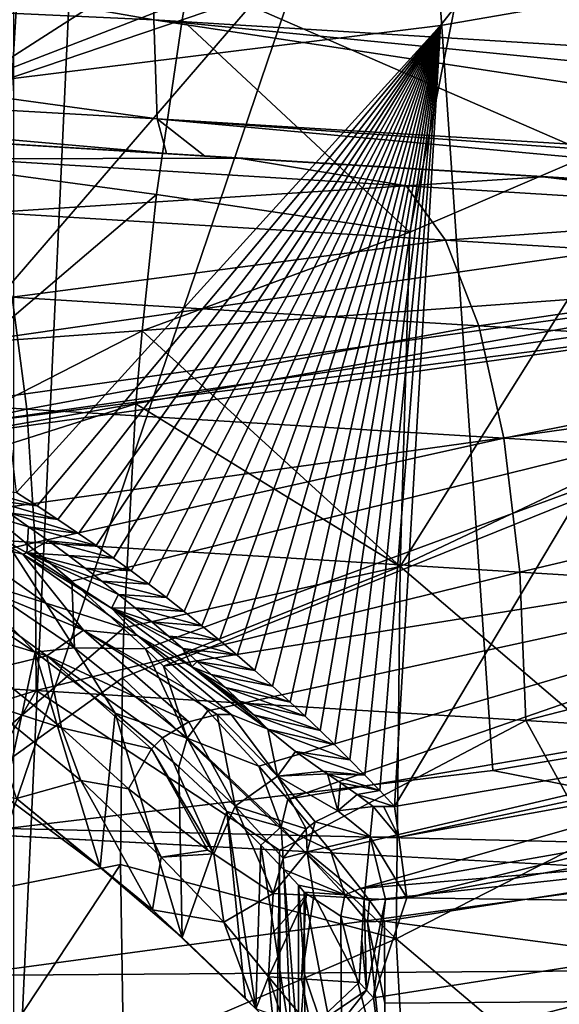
# Model space of a CAD drawing. Header units: metres. Extents: x -23 to 23, y -109 to 23.
# Tile 114 of 256: x 2.14 to 3.3, y -22.48 to -20.36. Entities that reach past the tile are written whole.
import ezdxf

# ---------------------------------------------------------------- set-up
doc = ezdxf.new("R2010")
doc.units = ezdxf.units.M
doc.layers.add('solid_509434_01', color=7, linetype='CONTINUOUS')

msp = doc.modelspace()

# ---------------------------------------------------------------- linework, layer by layer
at = {"layer": 'solid_509434_01'}
for points in [[(2.128254, 22.900986), (4.224874, 22.608566), (2.128254, -22.900986)], [(4.224874, 22.608566), (4.224874, -22.608566), (2.128254, -22.900986)], [(4.144601, -13.693931, 160.36026), (2.509394, -14.081482, 160.36026), (5.734363, -20.742147, 160.176529)], [(2.509394, -14.081482, 160.36026), (0.840252, -14.276576, 160.36026), (2.068081, -21.415894, 160.176529)], [(2.509394, -14.081482, 160.36026), (2.068081, -21.415894, 160.176529), (3.919702, -21.157291, 160.176529)], [(2.509394, -14.081482, 160.36026), (3.919702, -21.157291, 160.176529), (5.734363, -20.742147, 160.176529)], [(2.010324, -21.058607, 116), (1.969261, -19.148891, 116), (3.916027, -18.847292, 116)], [(3.999219, -20.772669, 116), (2.010324, -21.058607, 116), (3.916027, -18.847292, 116)], [(4.952038, -19.118984, 116), (2.98904, -19.522087, 116), (4.193809, -21.800171, 116)], [(2.033856, -20.500084, 129.534592), (1.94582, -19.606241, 155.2547), (3.872906, -19.320385, 155.2547)], [(3.044657, -20.375412, 129.534592), (2.033856, -20.500084, 129.534592), (3.872906, -19.320385, 155.2547)], [(4.048124, -20.201294, 129.534592), (3.044657, -20.375412, 129.534592), (3.872906, -19.320385, 155.2547)], [(2.98904, -19.522087, 116), (1.002301, -19.724287, 116), (2.11306, -22.099003, 116)], [(2.98904, -19.522087, 116), (2.11306, -22.099003, 116), (3.157304, -21.97436, 116)], [(2.98904, -19.522087, 116), (3.157304, -21.97436, 116), (4.193809, -21.800171, 116)], [(4.036155, -20.941631, 116.300888), (3.929365, -19.75425, 118.138596), (1.974189, -20.044273, 118.138596)], [(1.682497, -20.636597, 76.10218), (2.576301, -19.942137, 75.607544), (2.618229, -19.781794, 75.377548)], [(1.783477, -19.956707, 75.220802), (1.682497, -20.636597, 76.10218), (2.618229, -19.781794, 75.377548)], [(3.74804, -19.9018, 76.479698), (3.110943, -20.152483, 76.282433), (3.568279, -20.56612, 77.146866)], [(1.682497, -20.636597, 76.10218), (2.496709, -20.321991, 76.094231), (2.576301, -19.942137, 75.607544)], [(2.428614, -20.362597, 91.827881), (0.103973, -20.254532, 91.938477), (0.12077, -19.960957, 91.612633)], [(2.432465, -20.031498, 91.496574), (2.428614, -20.362597, 91.827881), (0.12077, -19.960957, 91.612633)], [(4.746153, -20.505327, 91.661133), (2.428614, -20.362597, 91.827881), (2.432465, -20.031498, 91.496574)], [(4.738487, -20.353292, 91.483772), (4.746153, -20.505327, 91.661133), (2.432465, -20.031498, 91.496574)], [(2.027257, -21.230467, 116.300888), (4.036155, -20.941631, 116.300888), (1.974189, -20.044273, 118.138596)], [(3.110943, -20.152483, 76.282433), (2.489584, -20.362728, 76.142265), (2.979056, -20.818573, 76.968872)], [(2.496709, -20.321991, 76.094231), (2.489584, -20.362728, 76.142265), (3.110943, -20.152483, 76.282433)], [(3.110943, -20.152483, 76.282433), (2.979056, -20.818573, 76.968872), (3.568279, -20.56612, 77.146866)], [(2.946034, -22.051464, 117.822166), (3.044657, -20.375412, 129.534592), (4.048124, -20.201294, 129.534592)], [(4.579907, -21.772787, 117.822166), (2.946034, -22.051464, 117.822166), (4.048124, -20.201294, 129.534592)], [(2.436221, -20.575733, 92.244919), (0.093955, -20.441412, 92.335487), (0.103973, -20.254532, 91.938477)], [(2.428614, -20.362597, 91.827881), (2.436221, -20.575733, 92.244919), (0.103973, -20.254532, 91.938477)], [(1.682497, -20.636597, 76.10218), (2.489584, -20.362728, 76.142265), (2.496709, -20.321991, 76.094231)], [(1.682497, -20.636597, 76.10218), (2.434677, -20.737978, 76.553139), (2.489584, -20.362728, 76.142265)], [(2.134145, -21.377979, 123.248131), (2.033856, -20.500084, 129.534592), (3.044657, -20.375412, 129.534592)], [(2.178261, -21.406139, 123.017502), (2.134145, -21.377979, 123.248131), (3.044657, -20.375412, 129.534592)], [(2.222689, -21.43536, 122.778572), (2.178261, -21.406139, 123.017502), (3.044657, -20.375412, 129.534592)], [(2.267457, -21.465612, 122.531548), (2.222689, -21.43536, 122.778572), (3.044657, -20.375412, 129.534592)], [(2.304947, -21.491638, 122.319344), (2.267457, -21.465612, 122.531548), (3.044657, -20.375412, 129.534592)], [(2.342573, -21.518433, 122.101219), (2.304947, -21.491638, 122.319344), (3.044657, -20.375412, 129.534592)], [(2.380389, -21.54598, 121.877228), (2.342573, -21.518433, 122.101219), (3.044657, -20.375412, 129.534592)], [(2.418303, -21.574276, 121.647476), (2.380389, -21.54598, 121.877228), (3.044657, -20.375412, 129.534592)], [(2.456227, -21.603321, 121.412033), (2.418303, -21.574276, 121.647476), (3.044657, -20.375412, 129.534592)], [(4.772796, -20.718903, 92.076233), (2.436221, -20.575733, 92.244919), (2.428614, -20.362597, 91.827881)], [(4.753493, -20.591438, 91.792923), (4.772796, -20.718903, 92.076233), (2.428614, -20.362597, 91.827881)], [(4.746153, -20.505327, 91.661133), (4.753493, -20.591438, 91.792923), (2.428614, -20.362597, 91.827881)], [(2.489584, -20.362728, 76.142265), (2.434677, -20.737978, 76.553139), (2.979056, -20.818573, 76.968872)], [(2.49422, -21.633116, 121.170853), (2.456227, -21.603321, 121.412033), (3.044657, -20.375412, 129.534592)], [(2.532244, -21.663656, 120.923973), (2.49422, -21.633116, 121.170853), (3.044657, -20.375412, 129.534592)], [(2.570208, -21.694942, 120.671516), (2.532244, -21.663656, 120.923973), (3.044657, -20.375412, 129.534592)], [(2.6081, -21.726955, 120.413605), (2.570208, -21.694942, 120.671516), (3.044657, -20.375412, 129.534592)], [(2.645952, -21.759706, 120.150139), (2.6081, -21.726955, 120.413605), (3.044657, -20.375412, 129.534592)], [(2.683736, -21.793245, 119.880798), (2.645952, -21.759706, 120.150139), (3.044657, -20.375412, 129.534592)], [(2.721436, -21.827591, 119.605484), (2.683736, -21.793245, 119.880798), (3.044657, -20.375412, 129.534592)], [(2.753698, -21.857645, 119.364929), (2.721436, -21.827591, 119.605484), (3.044657, -20.375412, 129.534592)], [(2.785906, -21.888308, 119.119865), (2.753698, -21.857645, 119.364929), (3.044657, -20.375412, 129.534592)], [(2.818051, -21.919624, 118.86998), (2.785906, -21.888308, 119.119865), (3.044657, -20.375412, 129.534592)], [(2.850132, -21.951612, 118.615166), (2.818051, -21.919624, 118.86998), (3.044657, -20.375412, 129.534592)], [(2.882155, -21.984249, 118.355591), (2.850132, -21.951612, 118.615166), (3.044657, -20.375412, 129.534592)], [(2.914122, -22.017532, 118.091255), (2.882155, -21.984249, 118.355591), (3.044657, -20.375412, 129.534592)], [(2.914122, -22.017532, 118.091255), (3.044657, -20.375412, 129.534592), (2.946034, -22.051464, 117.822166)], [(0.093955, -20.441412, 92.335487), (2.45608, -20.650221, 92.707253), (0.091573, -20.5056, 92.769676)], [(2.436221, -20.575733, 92.244919), (2.45608, -20.650221, 92.707253), (0.093955, -20.441412, 92.335487)], [(0.091573, -20.5056, 92.769676), (2.612224, -20.659771, 101.030983), (1.958161, -20.619766, 101.184639)], [(0.091573, -20.5056, 92.769676), (3.264236, -20.69965, 100.830238), (2.612224, -20.659771, 101.030983)], [(0.091573, -20.5056, 92.769676), (3.902046, -20.738659, 100.579369), (3.264236, -20.69965, 100.830238)], [(0.091573, -20.5056, 92.769676), (4.529816, -20.777056, 100.280396), (3.902046, -20.738659, 100.579369)], [(0.091573, -20.5056, 92.769676), (5.125848, -20.813511, 99.943977), (4.529816, -20.777056, 100.280396)], [(0.091573, -20.5056, 92.769676), (5.691172, -20.848087, 99.565498), (5.125848, -20.813511, 99.943977)], [(0.091573, -20.5056, 92.769676), (6.220568, -20.880466, 99.156616), (5.691172, -20.848087, 99.565498)], [(0.091573, -20.5056, 92.769676), (6.701788, -20.909899, 98.732529), (6.220568, -20.880466, 99.156616)], [(0.091573, -20.5056, 92.769676), (7.138124, -20.936586, 98.287201), (6.701788, -20.909899, 98.732529)], [(0.091573, -20.5056, 92.769676), (7.530304, -20.960573, 97.837616), (7.138124, -20.936586, 98.287201)], [(0.091573, -20.5056, 92.769676), (7.875513, -20.981688, 97.389633), (7.530304, -20.960573, 97.837616)], [(0.091573, -20.5056, 92.769676), (8.177913, -21.000183, 96.941071), (7.875513, -20.981688, 97.389633)], [(0.091573, -20.5056, 92.769676), (8.446299, -21.016598, 96.499435), (8.177913, -21.000183, 96.941071)], [(0.091573, -20.5056, 92.769676), (8.677549, -21.030741, 96.06559), (8.446299, -21.016598, 96.499435)], [(0.091573, -20.5056, 92.769676), (8.879545, -21.043097, 95.633453), (8.677549, -21.030741, 96.06559)], [(0.091573, -20.5056, 92.769676), (9.211312, -21.063389, 94.771408), (8.879545, -21.043097, 95.633453)], [(0.091573, -20.5056, 92.769676), (9.461154, -21.078669, 93.862778), (9.211312, -21.063389, 94.771408)], [(0.091573, -20.5056, 92.769676), (9.55595, -21.084467, 93.381531), (9.461154, -21.078669, 93.862778)], [(0.091573, -20.5056, 92.769676), (9.625391, -21.088715, 92.870872), (9.55595, -21.084467, 93.381531)], [(0.091573, -20.5056, 92.769676), (2.45608, -20.650221, 92.707253), (9.625391, -21.088715, 92.870872)], [(3.568279, -20.56612, 77.146866), (2.957883, -21.536375, 77.598213), (3.566303, -21.248617, 77.789078)], [(3.568279, -20.56612, 77.146866), (2.979056, -20.818573, 76.968872), (2.957883, -21.536375, 77.598213)], [(2.436221, -20.575733, 92.244919), (4.812162, -20.794325, 92.536003), (2.538635, -20.65527, 92.703072)], [(4.778682, -20.74185, 92.152435), (4.812162, -20.794325, 92.536003), (2.436221, -20.575733, 92.244919)], [(2.436221, -20.575733, 92.244919), (2.538635, -20.65527, 92.703072), (2.45608, -20.650221, 92.707253)], [(4.772796, -20.718903, 92.076233), (4.778682, -20.74185, 92.152435), (2.436221, -20.575733, 92.244919)], [(2.02566, -20.661572, 101.512421), (1.958161, -20.619766, 101.184639), (2.612224, -20.659771, 101.030983)], [(1.682497, -20.636597, 76.10218), (1.619444, -21.432091, 76.884796), (2.434677, -20.737978, 76.553139)], [(2.45608, -20.650221, 92.707253), (2.538635, -20.65527, 92.703072), (9.625391, -21.088715, 92.870872)], [(2.970925, -20.719387, 101.275917), (2.02566, -20.661572, 101.512421), (2.612224, -20.659771, 101.030983)], [(2.080499, -20.776217, 101.82373), (2.02566, -20.661572, 101.512421), (2.970925, -20.719387, 101.275917)], [(2.538635, -20.65527, 92.703072), (4.812162, -20.794325, 92.536003), (9.625391, -21.088715, 92.870872)], [(2.970925, -20.719387, 101.275917), (2.612224, -20.659771, 101.030983), (3.264236, -20.69965, 100.830238)], [(3.88846, -20.775507, 100.94809), (2.970925, -20.719387, 101.275917), (3.264236, -20.69965, 100.830238)], [(3.88846, -20.775507, 100.94809), (3.264236, -20.69965, 100.830238), (3.902046, -20.738659, 100.579369)], [(3.055691, -20.835861, 101.579712), (2.080499, -20.776217, 101.82373), (2.970925, -20.719387, 101.275917)], [(3.055691, -20.835861, 101.579712), (2.970925, -20.719387, 101.275917), (3.88846, -20.775507, 100.94809)], [(1.619444, -21.432091, 76.884796), (2.403589, -21.030598, 76.838966), (2.434677, -20.737978, 76.553139)], [(2.434677, -20.737978, 76.553139), (2.403589, -21.030598, 76.838966), (2.979056, -20.818573, 76.968872)], [(3.910752, -20.920675, 116.046921), (2.010324, -21.058607, 116), (3.999219, -20.772669, 116)], [(2.12485, -20.958241, 102.102959), (2.080499, -20.776217, 101.82373), (3.055691, -20.835861, 101.579712)], [(4.002624, -20.893778, 101.241348), (3.055691, -20.835861, 101.579712), (3.88846, -20.775507, 100.94809)], [(2.979056, -20.818573, 76.968872), (2.403589, -21.030598, 76.838966), (2.957883, -21.536375, 77.598213)], [(3.126881, -21.019527, 101.85218), (2.12485, -20.958241, 102.102959), (3.055691, -20.835861, 101.579712)], [(3.126881, -21.019527, 101.85218), (3.055691, -20.835861, 101.579712), (4.002624, -20.893778, 101.241348)], [(4.10018, -21.079056, 101.504379), (3.126881, -21.019527, 101.85218), (4.002624, -20.893778, 101.241348)], [(3.910752, -20.920675, 116.046921), (1.963753, -21.19227, 116.046921), (2.010324, -21.058607, 116)], [(1.970061, -21.260345, 116.165947), (1.963753, -21.19227, 116.046921), (3.910752, -20.920675, 116.046921)], [(3.923314, -20.987879, 116.165947), (1.970061, -21.260345, 116.165947), (3.910752, -20.920675, 116.046921)], [(3.923314, -20.987879, 116.165947), (4.036155, -20.941631, 116.300888), (2.027257, -21.230467, 116.300888)], [(2.156485, -21.198498, 102.336052), (1.112215, -21.134628, 102.49102), (2.12485, -20.958241, 102.102959)], [(2.156485, -21.198498, 102.336052), (2.12485, -20.958241, 102.102959), (3.126881, -21.019527, 101.85218)], [(3.923314, -20.987879, 116.165947), (2.027257, -21.230467, 116.300888), (1.970061, -21.260345, 116.165947)], [(1.619444, -21.432091, 76.884796), (2.390585, -21.187534, 76.981445), (2.403589, -21.030598, 76.838966)], [(3.180922, -21.261156, 102.079643), (2.156485, -21.198498, 102.336052), (3.126881, -21.019527, 101.85218)], [(2.403589, -21.030598, 76.838966), (2.390585, -21.187534, 76.981445), (2.957883, -21.536375, 77.598213)], [(3.180922, -21.261156, 102.079643), (3.126881, -21.019527, 101.85218), (4.10018, -21.079056, 101.504379)], [(4.17623, -21.322031, 101.723953), (3.180922, -21.261156, 102.079643), (4.10018, -21.079056, 101.504379)], [(1.112401, -21.42, 102.668816), (1.112215, -21.134628, 102.49102), (2.156485, -21.198498, 102.336052)], [(2.252712, -21.568163, 160.157288), (3.919702, -21.157291, 160.176529), (2.068081, -21.415894, 160.176529)], [(2.252712, -21.568163, 160.157288), (2.411275, -21.713198, 160.11055), (3.919702, -21.157291, 160.176529)], [(2.411275, -21.713198, 160.11055), (2.449701, -21.75061, 160.093582), (3.919702, -21.157291, 160.176529)], [(4.475963, -21.427713, 160.093643), (3.919702, -21.157291, 160.176529), (2.449701, -21.75061, 160.093582)], [(2.173815, -21.484919, 102.511314), (1.112401, -21.42, 102.668816), (2.156485, -21.198498, 102.336052)], [(1.619444, -21.432091, 76.884796), (2.364707, -21.667896, 77.376503), (2.390585, -21.187534, 76.981445)], [(2.173815, -21.484919, 102.511314), (2.156485, -21.198498, 102.336052), (3.180922, -21.261156, 102.079643)], [(2.390585, -21.187534, 76.981445), (2.364707, -21.667896, 77.376503), (2.957883, -21.536375, 77.598213)], [(3.215098, -21.548607, 102.250664), (2.173815, -21.484919, 102.511314), (3.180922, -21.261156, 102.079643)], [(3.541124, -22.034117, 78.326935), (3.566303, -21.248617, 77.789078), (2.957883, -21.536375, 77.598213)], [(3.215098, -21.548607, 102.250664), (3.180922, -21.261156, 102.079643), (4.17623, -21.322031, 101.723953)], [(4.226954, -21.610495, 101.889046), (3.215098, -21.548607, 102.250664), (4.17623, -21.322031, 101.723953)], [(1.853673, -21.340975, 119.799362), (1.952563, -21.390276, 119.74173), (2.156171, -21.507454, 119.533325)], [(1.853673, -21.340975, 119.799362), (2.156171, -21.507454, 119.533325), (2.147429, -21.51041, 119.471008)], [(1.853673, -21.340975, 119.799362), (2.147429, -21.51041, 119.471008), (1.996751, -21.473419, 119.498375)], [(2.033607, -21.365765, 123.152397), (2.134145, -21.377979, 123.248131), (2.178261, -21.406139, 123.017502)], [(2.033607, -21.365765, 123.152397), (2.178261, -21.406139, 123.017502), (2.075411, -21.393177, 122.919243)], [(2.159909, -21.451036, 122.428093), (2.156171, -21.507454, 119.533325), (1.952563, -21.390276, 119.74173)], [(2.117523, -21.421598, 122.67775), (2.159909, -21.451036, 122.428093), (1.952563, -21.390276, 119.74173)], [(2.075411, -21.393177, 122.919243), (2.178261, -21.406139, 123.017502), (2.222689, -21.43536, 122.778572)], [(2.075411, -21.393177, 122.919243), (2.222689, -21.43536, 122.778572), (2.117523, -21.421598, 122.67775)], [(1.103929, -21.737543, 102.779007), (1.112401, -21.42, 102.668816), (2.173815, -21.484919, 102.511314)], [(1.619444, -21.432091, 76.884796), (1.595558, -22.327551, 77.553268), (2.364707, -21.667896, 77.376503)], [(2.258457, -21.71093, 160.084976), (2.068081, -21.415894, 160.176529), (1.994955, -21.533024, 160.116989)], [(2.258457, -21.71093, 160.084976), (2.252712, -21.568163, 160.157288), (2.068081, -21.415894, 160.176529)], [(2.117523, -21.421598, 122.67775), (2.222689, -21.43536, 122.778572), (2.267457, -21.465612, 122.531548)], [(2.117523, -21.421598, 122.67775), (2.267457, -21.465612, 122.531548), (2.159909, -21.451036, 122.428093)], [(4.475963, -21.427713, 160.093643), (2.449701, -21.75061, 160.093582), (2.544746, -21.846764, 160.03949)], [(4.475963, -21.427713, 160.093643), (2.544746, -21.846764, 160.03949), (2.654501, -21.965252, 159.948242)], [(4.475963, -21.427713, 160.093643), (2.654501, -21.965252, 159.948242), (2.71664, -22.036396, 159.876511)], [(4.475963, -21.427713, 160.093643), (2.71664, -22.036396, 159.876511), (4.7564, -21.689518, 159.877151)], [(2.159909, -21.451036, 122.428093), (2.202518, -21.481501, 122.170097), (2.156171, -21.507454, 119.533325)], [(2.159909, -21.451036, 122.428093), (2.267457, -21.465612, 122.531548), (2.304947, -21.491638, 122.319344)], [(2.159909, -21.451036, 122.428093), (2.304947, -21.491638, 122.319344), (2.202518, -21.481501, 122.170097)], [(1.996751, -21.473419, 119.498375), (2.278194, -21.6731, 119.111382), (1.921369, -21.526455, 119.459053)], [(2.147429, -21.51041, 119.471008), (2.278194, -21.6731, 119.111382), (1.996751, -21.473419, 119.498375)], [(2.175968, -21.80311, 102.619934), (1.103929, -21.737543, 102.779007), (2.173815, -21.484919, 102.511314)], [(2.202518, -21.481501, 122.170097), (2.245328, -21.513012, 121.903587), (2.156171, -21.507454, 119.533325)], [(2.175968, -21.80311, 102.619934), (2.173815, -21.484919, 102.511314), (3.215098, -21.548607, 102.250664)], [(2.202518, -21.481501, 122.170097), (2.304947, -21.491638, 122.319344), (2.342573, -21.518433, 122.101219)], [(2.202518, -21.481501, 122.170097), (2.342573, -21.518433, 122.101219), (2.245328, -21.513012, 121.903587)], [(2.147429, -21.51041, 119.471008), (2.156171, -21.507454, 119.533325), (2.337724, -21.625813, 119.314148)], [(2.147429, -21.51041, 119.471008), (2.337724, -21.625813, 119.314148), (2.393725, -21.684401, 119.113396)], [(2.147429, -21.51041, 119.471008), (2.393725, -21.684401, 119.113396), (2.278194, -21.6731, 119.111382)], [(2.35287, -21.59634, 121.200951), (2.337724, -21.625813, 119.314148), (2.156171, -21.507454, 119.533325)], [(2.316989, -21.567854, 121.440857), (2.35287, -21.59634, 121.200951), (2.156171, -21.507454, 119.533325)], [(2.281132, -21.540077, 121.675079), (2.316989, -21.567854, 121.440857), (2.156171, -21.507454, 119.533325)], [(2.245328, -21.513012, 121.903587), (2.281132, -21.540077, 121.675079), (2.156171, -21.507454, 119.533325)], [(2.245328, -21.513012, 121.903587), (2.342573, -21.518433, 122.101219), (2.380389, -21.54598, 121.877228)], [(2.245328, -21.513012, 121.903587), (2.380389, -21.54598, 121.877228), (2.281132, -21.540077, 121.675079)], [(1.921369, -21.526455, 119.459053), (2.198802, -21.728235, 119.084953), (1.914955, -21.641966, 119.397766)], [(2.278194, -21.6731, 119.111382), (2.198802, -21.728235, 119.084953), (1.921369, -21.526455, 119.459053)], [(1.994955, -21.533024, 160.116989), (1.962874, -21.580872, 159.978088), (2.173952, -21.72077, 159.955261)], [(2.258457, -21.71093, 160.084976), (1.994955, -21.533024, 160.116989), (2.173952, -21.72077, 159.955261)], [(2.281132, -21.540077, 121.675079), (2.380389, -21.54598, 121.877228), (2.418303, -21.574276, 121.647476)], [(2.281132, -21.540077, 121.675079), (2.418303, -21.574276, 121.647476), (2.316989, -21.567854, 121.440857)], [(2.364707, -21.667896, 77.376503), (2.361525, -21.77544, 77.457253), (2.957883, -21.536375, 77.598213)], [(2.949352, -22.335861, 78.13488), (2.957883, -21.536375, 77.598213), (2.361525, -21.77544, 77.457253)], [(2.949352, -22.335861, 78.13488), (3.541124, -22.034117, 78.326935), (2.957883, -21.536375, 77.598213)], [(3.22769, -21.867437, 102.356659), (2.175968, -21.80311, 102.619934), (3.215098, -21.548607, 102.250664)], [(3.22769, -21.867437, 102.356659), (3.215098, -21.548607, 102.250664), (4.226954, -21.610495, 101.889046)], [(2.173952, -21.72077, 159.955261), (1.962874, -21.580872, 159.978088), (2.108388, -22.029903, 119.306343)], [(2.258457, -21.71093, 160.084976), (2.411275, -21.713198, 160.11055), (2.252712, -21.568163, 160.157288)], [(2.316989, -21.567854, 121.440857), (2.418303, -21.574276, 121.647476), (2.456227, -21.603321, 121.412033)], [(2.316989, -21.567854, 121.440857), (2.456227, -21.603321, 121.412033), (2.35287, -21.59634, 121.200951)], [(2.35287, -21.59634, 121.200951), (2.388775, -21.625555, 120.955315), (2.337724, -21.625813, 119.314148)], [(2.35287, -21.59634, 121.200951), (2.456227, -21.603321, 121.412033), (2.49422, -21.633116, 121.170853)], [(2.35287, -21.59634, 121.200951), (2.49422, -21.633116, 121.170853), (2.388775, -21.625555, 120.955315)], [(4.249801, -21.929953, 101.991364), (3.22769, -21.867437, 102.356659), (4.226954, -21.610495, 101.889046)], [(2.198802, -21.728235, 119.084953), (2.075757, -21.75841, 119.190697), (1.914955, -21.641966, 119.397766)], [(2.388775, -21.625555, 120.955315), (2.424661, -21.655483, 120.704033), (2.337724, -21.625813, 119.314148)], [(2.491132, -21.712921, 120.222763), (2.510571, -21.752203, 119.064377), (2.337724, -21.625813, 119.314148)], [(2.393725, -21.684401, 119.113396), (2.337724, -21.625813, 119.314148), (2.510571, -21.752203, 119.064377)], [(2.460486, -21.686111, 120.447227), (2.491132, -21.712921, 120.222763), (2.337724, -21.625813, 119.314148)], [(2.424661, -21.655483, 120.704033), (2.460486, -21.686111, 120.447227), (2.337724, -21.625813, 119.314148)], [(2.388775, -21.625555, 120.955315), (2.49422, -21.633116, 121.170853), (2.532244, -21.663656, 120.923973)], [(2.388775, -21.625555, 120.955315), (2.532244, -21.663656, 120.923973), (2.424661, -21.655483, 120.704033)], [(2.424661, -21.655483, 120.704033), (2.532244, -21.663656, 120.923973), (2.570208, -21.694942, 120.671516)], [(2.424661, -21.655483, 120.704033), (2.570208, -21.694942, 120.671516), (2.460486, -21.686111, 120.447227)], [(1.595558, -22.327551, 77.553268), (2.361525, -21.77544, 77.457253), (2.364707, -21.667896, 77.376503)], [(2.278194, -21.6731, 119.111382), (2.503946, -21.869688, 118.693123), (2.198802, -21.728235, 119.084953)], [(2.564733, -21.854235, 118.716789), (2.503946, -21.869688, 118.693123), (2.278194, -21.6731, 119.111382)], [(2.595037, -21.854347, 118.731964), (2.564733, -21.854235, 118.716789), (2.278194, -21.6731, 119.111382)], [(2.393725, -21.684401, 119.113396), (2.595037, -21.854347, 118.731964), (2.278194, -21.6731, 119.111382)], [(2.393725, -21.684401, 119.113396), (2.510571, -21.752203, 119.064377), (2.673922, -21.885508, 118.784775)], [(2.393725, -21.684401, 119.113396), (2.673922, -21.885508, 118.784775), (2.595037, -21.854347, 118.731964)], [(2.460486, -21.686111, 120.447227), (2.570208, -21.694942, 120.671516), (2.6081, -21.726955, 120.413605)], [(2.460486, -21.686111, 120.447227), (2.6081, -21.726955, 120.413605), (2.491132, -21.712921, 120.222763)], [(4.7564, -21.689518, 159.877151), (2.71664, -22.036396, 159.876511), (2.808287, -22.146311, 159.727295)], [(4.7564, -21.689518, 159.877151), (2.808287, -22.146311, 159.727295), (2.872874, -22.228146, 159.558716)], [(4.7564, -21.689518, 159.877151), (2.872874, -22.228146, 159.558716), (4.928425, -21.866976, 159.558624)], [(2.198802, -21.728235, 119.084953), (2.230633, -21.882595, 118.955063), (2.075757, -21.75841, 119.190697)], [(2.173952, -21.72077, 159.955261), (2.108388, -22.029903, 119.306343), (2.3137, -22.182825, 118.97332)], [(2.258457, -21.71093, 160.084976), (2.173952, -21.72077, 159.955261), (2.346169, -21.851419, 159.899002)], [(2.346169, -21.851419, 159.899002), (2.173952, -21.72077, 159.955261), (2.3137, -22.182825, 118.97332)], [(2.198802, -21.728235, 119.084953), (2.423717, -21.927834, 118.678162), (2.230633, -21.882595, 118.955063)], [(2.447867, -21.904427, 118.680122), (2.423717, -21.927834, 118.678162), (2.198802, -21.728235, 119.084953)], [(2.503946, -21.869688, 118.693123), (2.447867, -21.904427, 118.680122), (2.198802, -21.728235, 119.084953)], [(2.258457, -21.71093, 160.084976), (2.346169, -21.851419, 159.899002), (2.500368, -21.905327, 159.986023)], [(2.258457, -21.71093, 160.084976), (2.500368, -21.905327, 159.986023), (2.411275, -21.713198, 160.11055)], [(2.500368, -21.905327, 159.986023), (2.449701, -21.75061, 160.093582), (2.411275, -21.713198, 160.11055)], [(2.491132, -21.712921, 120.222763), (2.6081, -21.726955, 120.413605), (2.645952, -21.759706, 120.150139)], [(2.491132, -21.712921, 120.222763), (2.645952, -21.759706, 120.150139), (2.521729, -21.740271, 119.99411)], [(2.491132, -21.712921, 120.222763), (2.521729, -21.740271, 119.99411), (2.510571, -21.752203, 119.064377)], [(2.175968, -21.80311, 102.619934), (1.317985, -22.072668, 102.790764), (1.103929, -21.737543, 102.779007)], [(2.500368, -21.905327, 159.986023), (2.544746, -21.846764, 160.03949), (2.449701, -21.75061, 160.093582)], [(2.521729, -21.740271, 119.99411), (2.552287, -21.768179, 119.761063), (2.510571, -21.752203, 119.064377)], [(2.521729, -21.740271, 119.99411), (2.645952, -21.759706, 120.150139), (2.683736, -21.793245, 119.880798)], [(2.521729, -21.740271, 119.99411), (2.683736, -21.793245, 119.880798), (2.552287, -21.768179, 119.761063)], [(5.033008, -21.741812, 117.699059), (2.954826, -22.117725, 117.699059), (4.579907, -21.772787, 117.822166)], [(5.033008, -21.741812, 117.699059), (2.972086, -22.247797, 117.650002), (2.954826, -22.117725, 117.699059)], [(5.033008, -21.741812, 117.699059), (5.055532, -21.871452, 117.650002), (2.972086, -22.247797, 117.650002)], [(2.075757, -21.75841, 119.190697), (2.230633, -21.882595, 118.955063), (2.069932, -21.831064, 119.178146)], [(2.643634, -21.85532, 119.0354), (2.673922, -21.885508, 118.784775), (2.510571, -21.752203, 119.064377)], [(2.613258, -21.825706, 119.281654), (2.643634, -21.85532, 119.0354), (2.510571, -21.752203, 119.064377)], [(2.582804, -21.796659, 119.523544), (2.613258, -21.825706, 119.281654), (2.510571, -21.752203, 119.064377)], [(2.552287, -21.768179, 119.761063), (2.582804, -21.796659, 119.523544), (2.510571, -21.752203, 119.064377)], [(2.552287, -21.768179, 119.761063), (2.683736, -21.793245, 119.880798), (2.721436, -21.827591, 119.605484)], [(2.552287, -21.768179, 119.761063), (2.721436, -21.827591, 119.605484), (2.582804, -21.796659, 119.523544)], [(2.954826, -22.117725, 117.699059), (2.946034, -22.051464, 117.822166), (4.579907, -21.772787, 117.822166)], [(1.595558, -22.327551, 77.553268), (2.357199, -22.176102, 77.735893), (2.361525, -21.77544, 77.457253)], [(2.357199, -22.176102, 77.735893), (2.949352, -22.335861, 78.13488), (2.361525, -21.77544, 77.457253)], [(2.175968, -21.80311, 102.619934), (2.000258, -22.108562, 102.68734), (1.317985, -22.072668, 102.790764)], [(2.175968, -21.80311, 102.619934), (2.6986, -22.145535, 102.536118), (2.000258, -22.108562, 102.68734)], [(3.22769, -21.867437, 102.356659), (2.6986, -22.145535, 102.536118), (2.175968, -21.80311, 102.619934)], [(2.582804, -21.796659, 119.523544), (2.721436, -21.827591, 119.605484), (2.753698, -21.857645, 119.364929)], [(2.582804, -21.796659, 119.523544), (2.753698, -21.857645, 119.364929), (2.613258, -21.825706, 119.281654)], [(4.018524, -22.143892, 115.939346), (4.193809, -21.800171, 116), (3.157304, -21.97436, 116)], [(2.230633, -21.882595, 118.955063), (2.272383, -21.995974, 118.863029), (2.069932, -21.831064, 119.178146)], [(2.133597, -22.034414, 119.174744), (2.069932, -21.831064, 119.178146), (2.272383, -21.995974, 118.863029)], [(2.613258, -21.825706, 119.281654), (2.753698, -21.857645, 119.364929), (2.785906, -21.888308, 119.119865)], [(2.613258, -21.825706, 119.281654), (2.785906, -21.888308, 119.119865), (2.643634, -21.85532, 119.0354)], [(2.346169, -21.851419, 159.899002), (2.3137, -22.182825, 118.97332), (2.489913, -22.333086, 118.608978)], [(2.48242, -21.966852, 159.814835), (2.346169, -21.851419, 159.899002), (2.489913, -22.333086, 118.608978)], [(2.500368, -21.905327, 159.986023), (2.346169, -21.851419, 159.899002), (2.48242, -21.966852, 159.814835)], [(2.500368, -21.905327, 159.986023), (2.654501, -21.965252, 159.948242), (2.544746, -21.846764, 160.03949)], [(2.603593, -22.051096, 118.259308), (2.503946, -21.869688, 118.693123), (2.564733, -21.854235, 118.716789)], [(2.694846, -21.986513, 118.279396), (2.564733, -21.854235, 118.716789), (2.595037, -21.854347, 118.731964)], [(2.694846, -21.986513, 118.279396), (2.603593, -22.051096, 118.259308), (2.564733, -21.854235, 118.716789)], [(2.694846, -21.986513, 118.279396), (2.595037, -21.854347, 118.731964), (2.673922, -21.885508, 118.784775)], [(2.643634, -21.85532, 119.0354), (2.785906, -21.888308, 119.119865), (2.818051, -21.919624, 118.86998)], [(2.643634, -21.85532, 119.0354), (2.818051, -21.919624, 118.86998), (2.673922, -21.885508, 118.784775)], [(2.603593, -22.051096, 118.259308), (2.447867, -21.904427, 118.680122), (2.503946, -21.869688, 118.693123)], [(3.22769, -21.867437, 102.356659), (3.400906, -22.182789, 102.335709), (2.6986, -22.145535, 102.536118)], [(4.928425, -21.866976, 159.558624), (2.872874, -22.228146, 159.558716), (3.977143, -22.135418, 159.185638)], [(4.166008, -22.264088, 117.650002), (2.972086, -22.247797, 117.650002), (5.055532, -21.871452, 117.650002)], [(4.249801, -21.929953, 101.991364), (3.400906, -22.182789, 102.335709), (3.22769, -21.867437, 102.356659)], [(2.230633, -21.882595, 118.955063), (2.374518, -22.014095, 118.690819), (2.272383, -21.995974, 118.863029)], [(2.423717, -21.927834, 118.678162), (2.374518, -22.014095, 118.690819), (2.230633, -21.882595, 118.955063)], [(2.673922, -21.885508, 118.784775), (2.818051, -21.919624, 118.86998), (2.850132, -21.951612, 118.615166)], [(2.733157, -21.933565, 118.582291), (2.673922, -21.885508, 118.784775), (2.850132, -21.951612, 118.615166)], [(2.694846, -21.986513, 118.279396), (2.673922, -21.885508, 118.784775), (2.733157, -21.933565, 118.582291)], [(2.447867, -21.904427, 118.680122), (2.557638, -22.15345, 118.263489), (2.423717, -21.927834, 118.678162)], [(2.603593, -22.051096, 118.259308), (2.557638, -22.15345, 118.263489), (2.447867, -21.904427, 118.680122)], [(2.500368, -21.905327, 159.986023), (2.48242, -21.966852, 159.814835), (2.585739, -22.062517, 159.710083)], [(2.500368, -21.905327, 159.986023), (2.585739, -22.062517, 159.710083), (2.702399, -22.095224, 159.800507)], [(2.500368, -21.905327, 159.986023), (2.702399, -22.095224, 159.800507), (2.654501, -21.965252, 159.948242)], [(2.423717, -21.927834, 118.678162), (2.544861, -22.145252, 118.298561), (2.374518, -22.014095, 118.690819)], [(2.423717, -21.927834, 118.678162), (2.557638, -22.15345, 118.263489), (2.544861, -22.145252, 118.298561)], [(2.694846, -21.986513, 118.279396), (2.733157, -21.933565, 118.582291), (2.792595, -21.975628, 118.355553)], [(2.733157, -21.933565, 118.582291), (2.850132, -21.951612, 118.615166), (2.882155, -21.984249, 118.355591)], [(2.792595, -21.975628, 118.355553), (2.733157, -21.933565, 118.582291), (2.882155, -21.984249, 118.355591)], [(4.018524, -22.143892, 115.939346), (3.157304, -21.97436, 116), (2.11306, -22.099003, 116)], [(2.585739, -22.062517, 159.710083), (2.48242, -21.966852, 159.814835), (2.489913, -22.333086, 118.608978)], [(2.702399, -22.095224, 159.800507), (2.71664, -22.036396, 159.876511), (2.654501, -21.965252, 159.948242)], [(2.694846, -21.986513, 118.279396), (2.792595, -21.975628, 118.355553), (2.801853, -21.981918, 118.317268)], [(2.82394, -22.061232, 117.812943), (2.694846, -21.986513, 118.279396), (2.801853, -21.981918, 118.317268)], [(2.801853, -21.981918, 118.317268), (2.792595, -21.975628, 118.355553), (2.882155, -21.984249, 118.355591)], [(2.801853, -21.981918, 118.317268), (2.882155, -21.984249, 118.355591), (2.914122, -22.017532, 118.091255)], [(2.83009, -22.00104, 118.194031), (2.801853, -21.981918, 118.317268), (2.914122, -22.017532, 118.091255)], [(2.82394, -22.061232, 117.812943), (2.801853, -21.981918, 118.317268), (2.83009, -22.00104, 118.194031)], [(2.426123, -22.273502, 118.694542), (2.133597, -22.034414, 119.174744), (2.272383, -21.995974, 118.863029)], [(2.374518, -22.014095, 118.690819), (2.444532, -22.160416, 118.519638), (2.272383, -21.995974, 118.863029)], [(2.426123, -22.273502, 118.694542), (2.272383, -21.995974, 118.863029), (2.444532, -22.160416, 118.519638)], [(2.75602, -22.099846, 117.804199), (2.603593, -22.051096, 118.259308), (2.694846, -21.986513, 118.279396)], [(2.775811, -22.084848, 117.806084), (2.75602, -22.099846, 117.804199), (2.694846, -21.986513, 118.279396)], [(2.82394, -22.061232, 117.812943), (2.775811, -22.084848, 117.806084), (2.694846, -21.986513, 118.279396)], [(2.82394, -22.061232, 117.812943), (2.83009, -22.00104, 118.194031), (2.865689, -22.025785, 118.020699)], [(2.865689, -22.025785, 118.020699), (2.83009, -22.00104, 118.194031), (2.914122, -22.017532, 118.091255)], [(2.374518, -22.014095, 118.690819), (2.544861, -22.145252, 118.298561), (2.444532, -22.160416, 118.519638)], [(2.82394, -22.061232, 117.812943), (2.865689, -22.025785, 118.020699), (2.899694, -22.051622, 117.82724)], [(2.865689, -22.025785, 118.020699), (2.914122, -22.017532, 118.091255), (2.946034, -22.051464, 117.822166)], [(2.899694, -22.051622, 117.82724), (2.865689, -22.025785, 118.020699), (2.946034, -22.051464, 117.822166)], [(2.133597, -22.034414, 119.174744), (2.3137, -22.182825, 118.97332), (2.108388, -22.029903, 119.306343)], [(2.426123, -22.273502, 118.694542), (2.3137, -22.182825, 118.97332), (2.133597, -22.034414, 119.174744)], [(2.702399, -22.095224, 159.800507), (2.808287, -22.146311, 159.727295), (2.71664, -22.036396, 159.876511)], [(3.581149, -22.870665, 78.782677), (3.541124, -22.034117, 78.326935), (2.949352, -22.335861, 78.13488)], [(2.585739, -22.062517, 159.710083), (2.489913, -22.333086, 118.608978), (2.625331, -22.462717, 118.235252)], [(2.603593, -22.051096, 118.259308), (2.685353, -22.238255, 117.808365), (2.557638, -22.15345, 118.263489)], [(2.585739, -22.062517, 159.710083), (2.625331, -22.462717, 118.235252), (2.648066, -22.485865, 118.158821)], [(2.658912, -22.13512, 159.594772), (2.585739, -22.062517, 159.710083), (2.648066, -22.485865, 118.158821)], [(2.702399, -22.095224, 159.800507), (2.585739, -22.062517, 159.710083), (2.658912, -22.13512, 159.594772)], [(2.706921, -22.162424, 117.802551), (2.685353, -22.238255, 117.808365), (2.603593, -22.051096, 118.259308)], [(2.75602, -22.099846, 117.804199), (2.706921, -22.162424, 117.802551), (2.603593, -22.051096, 118.259308)], [(2.82394, -22.061232, 117.812943), (2.893437, -22.116888, 117.700745), (2.775811, -22.084848, 117.806084)], [(2.82394, -22.061232, 117.812943), (2.899694, -22.051622, 117.82724), (2.893437, -22.116888, 117.700745)], [(2.893437, -22.116888, 117.700745), (2.899694, -22.051622, 117.82724), (2.954826, -22.117725, 117.699059)], [(2.92299, -22.052868, 117.824524), (2.899694, -22.051622, 117.82724), (2.946034, -22.051464, 117.822166)], [(2.92299, -22.052868, 117.824524), (2.954826, -22.117725, 117.699059), (2.899694, -22.051622, 117.82724)], [(2.92299, -22.052868, 117.824524), (2.946034, -22.051464, 117.822166), (2.954826, -22.117725, 117.699059)], [(2.758371, -22.148806, 117.727821), (2.75602, -22.099846, 117.804199), (2.775811, -22.084848, 117.806084)], [(2.758371, -22.148806, 117.727821), (2.775811, -22.084848, 117.806084), (2.893437, -22.116888, 117.700745)], [(2.000258, -22.108562, 102.68734), (2.180091, -65.652519, 102.652847), (1.466591, -65.650391, 102.771904)], [(2.000258, -22.108562, 102.68734), (2.6986, -22.145535, 102.536118), (2.180091, -65.652519, 102.652847)], [(2.017383, -22.414965, 115.939346), (4.018524, -22.143892, 115.939346), (2.11306, -22.099003, 116)], [(2.702399, -22.095224, 159.800507), (2.658912, -22.13512, 159.594772), (2.708238, -22.186718, 159.473755)], [(2.702399, -22.095224, 159.800507), (2.708238, -22.186718, 159.473755), (2.839214, -22.24151, 159.523926)], [(2.702399, -22.095224, 159.800507), (2.839214, -22.24151, 159.523926), (2.808287, -22.146311, 159.727295)], [(2.758371, -22.148806, 117.727821), (2.706921, -22.162424, 117.802551), (2.75602, -22.099846, 117.804199)], [(2.758371, -22.148806, 117.727821), (2.893437, -22.116888, 117.700745), (2.880651, -22.249407, 117.650002)], [(2.893437, -22.116888, 117.700745), (2.926277, -22.251202, 117.650002), (2.880651, -22.249407, 117.650002)], [(2.893437, -22.116888, 117.700745), (2.972086, -22.247797, 117.650002), (2.926277, -22.251202, 117.650002)], [(2.893437, -22.116888, 117.700745), (2.954826, -22.117725, 117.699059), (2.972086, -22.247797, 117.650002)], [(4.06493, -22.399612, 115.765907), (4.018524, -22.143892, 115.939346), (2.017383, -22.414965, 115.939346)], [(2.6986, -22.145535, 102.536118), (2.873777, -65.655388, 102.490761), (2.180091, -65.652519, 102.652847)], [(2.544861, -22.145252, 118.298561), (2.557638, -22.15345, 118.263489), (2.444532, -22.160416, 118.519638)], [(2.557638, -22.15345, 118.263489), (2.579227, -22.300264, 118.165703), (2.444532, -22.160416, 118.519638)], [(2.557638, -22.15345, 118.263489), (2.685353, -22.238255, 117.808365), (2.579227, -22.300264, 118.165703)], [(2.658912, -22.13512, 159.594772), (2.648066, -22.485865, 118.158821), (2.724643, -22.567192, 117.851196)], [(2.708238, -22.186718, 159.473755), (2.658912, -22.13512, 159.594772), (2.724643, -22.567192, 117.851196)], [(2.758371, -22.148806, 117.727821), (2.685353, -22.238255, 117.808365), (2.706921, -22.162424, 117.802551)], [(2.772659, -22.243233, 117.68177), (2.685353, -22.238255, 117.808365), (2.758371, -22.148806, 117.727821)], [(2.6986, -22.145535, 102.536118), (3.400906, -22.182789, 102.335709), (2.873777, -65.655388, 102.490761)], [(2.772659, -22.243233, 117.68177), (2.758371, -22.148806, 117.727821), (2.880651, -22.249407, 117.650002)], [(2.839214, -22.24151, 159.523926), (2.872874, -22.228146, 159.558716), (2.808287, -22.146311, 159.727295)], [(2.872874, -22.228146, 159.558716), (2.892529, -22.25375, 159.482559), (3.977143, -22.135418, 159.185638)], [(2.892529, -22.25375, 159.482559), (2.924302, -22.29785, 159.185638), (3.977143, -22.135418, 159.185638)], [(4.182654, -22.464695, 117.851746), (3.977143, -22.135418, 159.185638), (2.924302, -22.29785, 159.185638)], [(2.426123, -22.273502, 118.694542), (2.444532, -22.160416, 118.519638), (2.579227, -22.300264, 118.165703)], [(1.595558, -22.327551, 77.553268), (1.611308, -23.305376, 78.094452), (2.357199, -22.176102, 77.735893)], [(1.611308, -23.305376, 78.094452), (2.364022, -22.586145, 77.9879), (2.357199, -22.176102, 77.735893)], [(2.426123, -22.273502, 118.694542), (2.489913, -22.333086, 118.608978), (2.3137, -22.182825, 118.97332)], [(2.357199, -22.176102, 77.735893), (2.364022, -22.586145, 77.9879), (2.949352, -22.335861, 78.13488)], [(2.739407, -22.582895, 117.851189), (2.708238, -22.186718, 159.473755), (2.724643, -22.567192, 117.851196)], [(2.739407, -22.582895, 117.851189), (2.739462, -22.220877, 159.341171), (2.708238, -22.186718, 159.473755)], [(2.839214, -22.24151, 159.523926), (2.708238, -22.186718, 159.473755), (2.739462, -22.220877, 159.341171)], [(3.400906, -22.182789, 102.335709), (3.548041, -65.659012, 102.287315), (2.873777, -65.655388, 102.490761)], [(2.752861, -22.411711, 139.124893), (2.739462, -22.220877, 159.341171), (2.739407, -22.582895, 117.851189)], [(2.839214, -22.24151, 159.523926), (2.739462, -22.220877, 159.341171), (2.751709, -22.235403, 159.185074)], [(2.752861, -22.411711, 139.124893), (2.751709, -22.235403, 159.185074), (2.739462, -22.220877, 159.341171)], [(2.832458, -22.650831, 117.851563), (2.751709, -22.235403, 159.185074), (2.752861, -22.411711, 139.124893)], [(2.830419, -22.287594, 159.185532), (2.839214, -22.24151, 159.523926), (2.751709, -22.235403, 159.185074)], [(2.832458, -22.650831, 117.851563), (2.830419, -22.287594, 159.185532), (2.751709, -22.235403, 159.185074)], [(2.839214, -22.24151, 159.523926), (2.892529, -22.25375, 159.482559), (2.872874, -22.228146, 159.558716)], [(2.685353, -22.238255, 117.808365), (2.675376, -22.417801, 117.805305), (2.579227, -22.300264, 118.165703)], [(2.685353, -22.238255, 117.808365), (2.680475, -22.327728, 117.806831), (2.675376, -22.417801, 117.805305)], [(2.756319, -22.24206, 117.693512), (2.675376, -22.417801, 117.805305), (2.680475, -22.327728, 117.806831)], [(2.746027, -22.421932, 117.693214), (2.675376, -22.417801, 117.805305), (2.756319, -22.24206, 117.693512)], [(2.756319, -22.24206, 117.693512), (2.680475, -22.327728, 117.806831), (2.685353, -22.238255, 117.808365)], [(2.756319, -22.24206, 117.693512), (2.685353, -22.238255, 117.808365), (2.772659, -22.243233, 117.68177)], [(2.746027, -22.421932, 117.693214), (2.756319, -22.24206, 117.693512), (2.772659, -22.243233, 117.68177)], [(2.746027, -22.421932, 117.693214), (2.772659, -22.243233, 117.68177), (2.869948, -22.429787, 117.650002)], [(2.772659, -22.243233, 117.68177), (2.880651, -22.249407, 117.650002), (2.869948, -22.429787, 117.650002)], [(2.830419, -22.287594, 159.185532), (2.887855, -22.299244, 159.185638), (2.839214, -22.24151, 159.523926)], [(2.839214, -22.24151, 159.523926), (2.887855, -22.299244, 159.185638), (2.892529, -22.25375, 159.482559)], [(2.869948, -22.429787, 117.650002), (2.880651, -22.249407, 117.650002), (2.875419, -22.339293, 117.650002)], [(2.885487, -22.446312, 117.650002), (2.875419, -22.339293, 117.650002), (2.880651, -22.249407, 117.650002)], [(2.885487, -22.446312, 117.650002), (2.880651, -22.249407, 117.650002), (2.926277, -22.251202, 117.650002)], [(2.900935, -22.462931, 117.650002), (2.885487, -22.446312, 117.650002), (2.926277, -22.251202, 117.650002)], [(2.887855, -22.299244, 159.185638), (2.924302, -22.29785, 159.185638), (2.892529, -22.25375, 159.482559)], [(2.900935, -22.462931, 117.650002), (2.926277, -22.251202, 117.650002), (2.972086, -22.247797, 117.650002)], [(4.166008, -22.264088, 117.650002), (2.900935, -22.462931, 117.650002), (2.972086, -22.247797, 117.650002)], [(2.919039, -22.603811, 117.709198), (4.166008, -22.264088, 117.650002), (4.982149, -22.242741, 117.709198)], [(2.919039, -22.603811, 117.709198), (4.982149, -22.242741, 117.709198), (2.926394, -22.661297, 117.851746)], [(4.982149, -22.242741, 117.709198), (4.182654, -22.464695, 117.851746), (2.926394, -22.661297, 117.851746)], [(2.426123, -22.273502, 118.694542), (2.648066, -22.485865, 118.158821), (2.625331, -22.462717, 118.235252)], [(2.426123, -22.273502, 118.694542), (2.579227, -22.300264, 118.165703), (2.648066, -22.485865, 118.158821)], [(2.426123, -22.273502, 118.694542), (2.625331, -22.462717, 118.235252), (2.489913, -22.333086, 118.608978)], [(2.916672, -22.586142, 117.693245), (2.900935, -22.462931, 117.650002), (4.166008, -22.264088, 117.650002)], [(2.916672, -22.586142, 117.693245), (4.166008, -22.264088, 117.650002), (2.919039, -22.603811, 117.709198)], [(2.675376, -22.417801, 117.805305), (2.648066, -22.485865, 118.158821), (2.579227, -22.300264, 118.165703)], [(2.830419, -22.287594, 159.185532), (2.926394, -22.661297, 117.851746), (2.887855, -22.299244, 159.185638)], [(2.832458, -22.650831, 117.851563), (2.926394, -22.661297, 117.851746), (2.830419, -22.287594, 159.185532)], [(2.887855, -22.299244, 159.185638), (2.925325, -22.474247, 139.125443), (2.924302, -22.29785, 159.185638)], [(2.887855, -22.299244, 159.185638), (2.926394, -22.661297, 117.851746), (2.925325, -22.474247, 139.125443)], [(4.182654, -22.464695, 117.851746), (2.924302, -22.29785, 159.185638), (2.925325, -22.474247, 139.125443)], [(2.996523, -23.187876, 78.582062), (2.949352, -22.335861, 78.13488), (2.364022, -22.586145, 77.9879)], [(2.885487, -22.446312, 117.650002), (2.869948, -22.429787, 117.650002), (2.875419, -22.339293, 117.650002)], [(2.996523, -23.187876, 78.582062), (3.581149, -22.870665, 78.782677), (2.949352, -22.335861, 78.13488)], [(2.04068, -22.673817, 115.765907), (4.06493, -22.399612, 115.765907), (2.017383, -22.414965, 115.939346)], [(4.095935, -22.570463, 115.506149), (4.06493, -22.399612, 115.765907), (2.04068, -22.673817, 115.765907)], [(2.683726, -22.498749, 117.826218), (2.648066, -22.485865, 118.158821), (2.675376, -22.417801, 117.805305)], [(2.675376, -22.417801, 117.805305), (2.766893, -22.527252, 117.709007), (2.724643, -22.567192, 117.851196)], [(2.683726, -22.498749, 117.826218), (2.675376, -22.417801, 117.805305), (2.724643, -22.567192, 117.851196)], [(2.746027, -22.421932, 117.693214), (2.766893, -22.527252, 117.709007), (2.675376, -22.417801, 117.805305)], [(2.739407, -22.582895, 117.851189), (2.754063, -22.598663, 117.851181), (2.752861, -22.411711, 139.124893)], [(2.746027, -22.421932, 117.693214), (2.869948, -22.429787, 117.650002), (2.766893, -22.527252, 117.709007)], [(2.832458, -22.650831, 117.851563), (2.752861, -22.411711, 139.124893), (2.754063, -22.598663, 117.851181)], [(2.766893, -22.527252, 117.709007), (2.869948, -22.429787, 117.650002), (2.885487, -22.446312, 117.650002)], [(2.796509, -22.558905, 117.709), (2.766893, -22.527252, 117.709007), (2.885487, -22.446312, 117.650002)], [(2.796509, -22.558905, 117.709), (2.885487, -22.446312, 117.650002), (2.900935, -22.462931, 117.650002)], [(2.796509, -22.558905, 117.709), (2.900935, -22.462931, 117.650002), (2.916672, -22.586142, 117.693245)], [(4.182654, -22.464695, 117.851746), (2.925325, -22.474247, 139.125443), (2.926394, -22.661297, 117.851746)]]:
    msp.add_3dface(points, dxfattribs=at)

doc.saveas('drawing.dxf')
